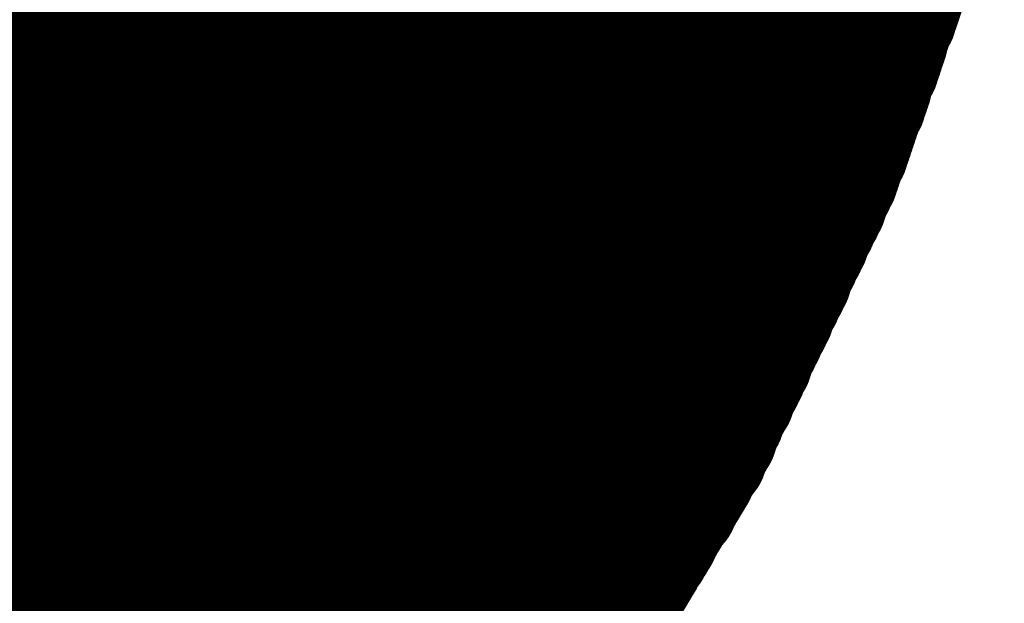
# Model space of a CAD drawing. Extents: x 0 to 65, y -0.2 to 30.2.
# Tile 204 of 237: x 36.988 to 37.159, y 15.727 to 15.829. Entities that reach past the tile are written whole.
import ezdxf

# ---------------------------------------------------------------- set-up
doc = ezdxf.new("R2010")
doc.units = 0
doc.layers.add('BOARD_GEOMETRY_SILKSCREEN_', color=1, linetype='CONTINUOUS')

msp = doc.modelspace()

# ---------------------------------------------------------------- linework, layer by layer
at = {"layer": 'BOARD_GEOMETRY_SILKSCREEN_', "const_width": 0.01905}
for points in [[(37.144452, 15.837916), (36.776914, 16.2052)], [(37.143944, 15.837154), (36.776914, 16.204184)], [(37.14369, 15.836392), (36.776914, 16.202914)], [(37.14369, 15.83563), (36.776914, 16.202152)], [(37.143182, 15.834868), (36.776914, 16.200882)], [(37.142928, 15.834106), (36.776914, 16.199866)], [(37.142674, 15.83309), (36.776914, 16.19885)], [(37.14242, 15.832328), (36.776914, 16.197834)], [(37.142166, 15.831566), (36.776914, 16.196818)], [(37.141912, 15.830804), (36.776914, 16.195548)], [(37.141404, 15.830042), (36.776914, 16.194532)], [(37.141404, 15.82928), (36.776914, 16.193516)], [(37.140896, 15.828518), (36.776914, 16.1925)], [(37.140642, 15.827756), (36.776914, 16.191484)], [(37.140388, 15.826994), (36.776914, 16.190468)], [(37.140134, 15.826232), (36.776914, 16.189198)], [(37.13988, 15.825216), (36.776914, 16.188182)], [(37.139626, 15.824454), (36.776914, 16.187166)], [(37.139118, 15.823692), (36.776914, 16.18615)], [(37.139118, 15.82293), (36.776914, 16.185134)], [(37.138864, 15.822168), (36.776914, 16.183864)], [(37.138356, 15.821406), (36.776914, 16.183102)], [(37.138356, 15.820644), (36.776914, 16.181832)], [(37.137848, 15.819882), (36.776914, 16.180816)], [(37.137594, 15.81912), (36.776914, 16.1798)], [(37.13734, 15.818358), (36.776914, 16.17853)], [(37.137086, 15.817342), (36.776914, 16.177768)], [(37.136832, 15.81658), (36.776914, 16.176498)], [(37.136578, 15.815818), (36.776914, 16.175482)], [(37.13607, 15.815056), (36.776914, 16.174466)], [(37.13607, 15.814294), (36.776914, 16.17345)], [(37.135562, 15.813532), (36.776914, 16.172434)], [(37.135308, 15.81277), (36.776914, 16.171164)], [(37.135054, 15.812008), (36.776914, 16.170148)], [(37.1348, 15.811246), (36.776914, 16.169132)], [(37.134546, 15.810484), (36.776914, 16.168116)], [(37.134292, 15.809722), (36.776914, 16.1671)], [(37.134038, 15.80896), (36.776914, 16.166084)], [(37.133784, 15.808198), (36.776914, 16.164814)], [(37.13353, 15.807436), (36.776914, 16.163798)], [(37.133022, 15.806674), (36.776914, 16.162782)], [(37.133022, 15.805912), (36.776914, 16.161766)], [(37.132514, 15.80515), (36.776914, 16.16075)], [(37.13226, 15.804388), (36.776914, 16.15948)], [(37.132006, 15.803626), (36.776914, 16.158718)], [(37.131752, 15.802864), (36.776914, 16.157448)], [(37.131498, 15.802102), (36.776914, 16.156432)], [(37.131244, 15.80134), (36.776914, 16.155416)], [(37.130736, 15.800578), (36.776914, 16.154146)], [(37.130482, 15.799816), (36.776914, 16.153384)], [(37.129974, 15.799054), (36.776914, 16.152114)], [(37.12972, 15.798292), (36.776914, 16.151098)], [(37.129466, 15.79753), (36.776914, 16.150082)], [(37.129212, 15.796768), (36.776914, 16.148812)], [(37.128704, 15.796006), (36.776914, 16.14805)], [(37.12845, 15.795244), (36.776914, 16.14678)], [(37.127942, 15.794736), (36.776914, 16.145764)], [(37.127688, 15.793974), (36.776914, 16.144748)], [(37.127434, 15.793212), (36.776914, 16.143732)], [(37.126926, 15.79245), (36.776914, 16.142716)], [(37.126672, 15.791942), (36.776914, 16.1417)], [(37.126418, 15.79118), (36.776914, 16.14043)], [(37.126164, 15.790418), (36.776914, 16.139414)], [(37.125656, 15.789656), (36.776914, 16.138398)], [(37.125402, 15.788894), (36.776914, 16.137382)], [(37.124894, 15.788386), (36.776914, 16.136366)], [(37.12464, 15.787624), (36.776914, 16.135096)], [(37.124386, 15.786862), (36.776914, 16.134334)], [(37.123878, 15.7861), (36.776914, 16.133064)], [(37.123624, 15.785338), (36.776914, 16.132048)], [(37.123116, 15.784576), (36.776914, 16.131032)], [(37.123116, 15.783814), (36.776914, 16.129762)], [(37.122608, 15.783052), (36.776914, 16.129)], [(37.122354, 15.78229), (36.776914, 16.12773)], [(37.121846, 15.781782), (36.776914, 16.126714)], [(37.121592, 15.78102), (36.776914, 16.125698)], [(37.121338, 15.780258), (36.776914, 16.124428)], [(37.12083, 15.779496), (36.776914, 16.123666)], [(37.120576, 15.778988), (36.776914, 16.122396)], [(37.120068, 15.778226), (36.776914, 16.12138)], [(37.120068, 15.777464), (36.776914, 16.120364)], [(37.11956, 15.776702), (36.776914, 16.119348)], [(37.119306, 15.77594), (36.776914, 16.118332)], [(37.118798, 15.775432), (36.776914, 16.117062)], [(37.118544, 15.77467), (36.776914, 16.116046)], [(37.11829, 15.773908), (36.776914, 16.11503)], [(37.117782, 15.773146), (36.776914, 16.114014)], [(37.117528, 15.772384), (36.776914, 16.112998)], [(37.11702, 15.771622), (36.776914, 16.111982)], [(37.116766, 15.77086), (36.776914, 16.110712)], [(37.116512, 15.770098), (36.776914, 16.109696)], [(37.116258, 15.769336), (36.776914, 16.10868)], [(37.11575, 15.768828), (36.776914, 16.107664)], [(37.115496, 15.768066), (36.776914, 16.106648)], [(37.115242, 15.767304), (36.776914, 16.105378)], [(37.114734, 15.766542), (36.776914, 16.104616)], [(37.11448, 15.76578), (36.776914, 16.103346)], [(37.113972, 15.765272), (36.776914, 16.10233)], [(37.113718, 15.76451), (36.776914, 16.101314)], [(37.113464, 15.763748), (36.776914, 16.100044)], [(37.11321, 15.762986), (36.776914, 16.099282)], [(37.112702, 15.762478), (36.776914, 16.098012)], [(37.112448, 15.761716), (36.776914, 16.096996)], [(37.11194, 15.760954), (36.776914, 16.09598)], [(37.111686, 15.760192), (36.776914, 16.094964)], [(37.111432, 15.75943), (36.776914, 16.093948)], [(37.110924, 15.758668), (36.776914, 16.092678)], [(37.11067, 15.757906), (36.776914, 16.091662)], [(37.110416, 15.757144), (36.776914, 16.090646)], [(37.110162, 15.756382), (36.776914, 16.08963)], [(37.109654, 15.755874), (36.776914, 16.088614)], [(37.1094, 15.755112), (36.776914, 16.087598)], [(37.108892, 15.75435), (36.776914, 16.086328)], [(37.108638, 15.753588), (36.776914, 16.085312)], [(37.108384, 15.752826), (36.776914, 16.084296)], [(37.107876, 15.752318), (36.776914, 16.08328)], [(37.107622, 15.75181), (36.776914, 16.082264)], [(37.107114, 15.751048), (36.776914, 16.080994)], [(37.106606, 15.750286), (36.776914, 16.080232)], [(37.106352, 15.749524), (36.776914, 16.078962)], [(37.105844, 15.749016), (36.776914, 16.077946)], [(37.10559, 15.748254), (36.776914, 16.07693)], [(37.105082, 15.747746), (36.776914, 16.07566)], [(37.104828, 15.746984), (36.776914, 16.074898)], [(37.10432, 15.746476), (36.776914, 16.073628)], [(37.104066, 15.745714), (36.776914, 16.072612)], [(37.103558, 15.744952), (36.776914, 16.071596)], [(37.103304, 15.74419), (36.776914, 16.070326)], [(37.102796, 15.743682), (36.776914, 16.069564)], [(37.102288, 15.74292), (36.776914, 16.068294)], [(37.10178, 15.742412), (36.776914, 16.067278)], [(37.101526, 15.74165), (36.776914, 16.066262)], [(37.101018, 15.741142), (36.776914, 16.065246)], [(37.100764, 15.74038), (36.776914, 16.06423)], [(37.100256, 15.739618), (36.776914, 16.06296)], [(37.100002, 15.738856), (36.776914, 16.061944)], [(37.099494, 15.738348), (36.776914, 16.060928)], [(37.09924, 15.737586), (36.776914, 16.059912)], [(37.098732, 15.737078), (36.776914, 16.058896)], [(37.098478, 15.736316), (36.776914, 16.05788)], [(37.09797, 15.735808), (36.776914, 16.05661)], [(37.097462, 15.735046), (36.776914, 16.055848)], [(37.097208, 15.734284), (36.776914, 16.054578)], [(37.0967, 15.733522), (36.776914, 16.053562)], [(37.096446, 15.733014), (36.776914, 16.052546)], [(37.095938, 15.732252), (36.776914, 16.051276)], [(37.095684, 15.731744), (36.776914, 16.050514)], [(37.095176, 15.731236), (36.776914, 16.049244)], [(37.094922, 15.730474), (36.776914, 16.048228)], [(37.094414, 15.729712), (36.776914, 16.047212)], [(37.09416, 15.72895), (36.776914, 16.045942)], [(37.093652, 15.728442), (36.776914, 16.04518)], [(37.093398, 15.72768), (36.776914, 16.04391)], [(37.092636, 15.727172), (36.776914, 16.042894)], [(37.092382, 15.72641), (36.776914, 16.041878)], [(37.091874, 15.725902), (36.776914, 16.040862)], [(37.09162, 15.72514), (36.776914, 16.039846)], [(37.091112, 15.724378), (36.776914, 16.038576)], [(37.090858, 15.723616), (36.776914, 16.03756)], [(37.09035, 15.723108), (36.776914, 16.036544)], [(37.090096, 15.722346), (36.776914, 16.035528)], [(37.089588, 15.721838), (36.776914, 16.034512)], [(37.089334, 15.721076), (36.776914, 16.033496)], [(37.088826, 15.720568), (36.776914, 16.032226)], [(37.088572, 15.719806), (36.776914, 16.03121)], [(37.088064, 15.719044), (36.776914, 16.030194)], [(37.087556, 15.718282), (36.776914, 16.029178)], [(37.087302, 15.717774), (36.776914, 16.028162)], [(37.086794, 15.717012), (36.776914, 16.026892)], [(37.08654, 15.716504), (36.776914, 16.02613)], [(37.086032, 15.715742), (36.776914, 16.02486)], [(37.085778, 15.715234), (36.776914, 16.023844)], [(37.08527, 15.714472), (36.776914, 16.022828)], [(37.085016, 15.71371), (36.776914, 16.021558)], [(37.084508, 15.712948), (36.776914, 16.020796)], [(37.084254, 15.71244), (36.776914, 16.019526)], [(37.083746, 15.711678), (36.776914, 16.01851)], [(37.083238, 15.71117), (36.776914, 16.017494)], [(37.08273, 15.710662), (36.776914, 16.016478)], [(37.082476, 15.7099), (36.776914, 16.015462)], [(37.081968, 15.709138), (36.776914, 16.014446)], [(37.081206, 15.707868), (36.77666, 16.012414)], [(37.081714, 15.708376), (36.776914, 16.013176)], [(37.080444, 15.706598), (36.776406, 16.010382)], [(37.080952, 15.707106), (36.77666, 16.011398)], [(37.08019, 15.705836), (36.776406, 16.009366)], [(37.079682, 15.705328), (36.776406, 16.008604)], [(37.079174, 15.704566), (36.776406, 16.007588)], [(37.078666, 15.704058), (36.776152, 16.006572)], [(37.078158, 15.70355), (36.776152, 16.005556)], [(37.077904, 15.702788), (36.775898, 16.004794)], [(37.077396, 15.70228), (36.775898, 16.003778)], [(37.076888, 15.701518), (36.775644, 16.002762)], [(37.076634, 15.70101), (36.775644, 16.001746)], [(37.075872, 15.700502), (36.775644, 16.000984)], [(37.07511, 15.699232), (36.77539, 15.998698)], [(37.075618, 15.69974), (36.775644, 15.999968)], [(37.074348, 15.697962), (36.775136, 15.99692)], [(37.074602, 15.69847), (36.77539, 15.997936)], [(37.073586, 15.697454), (36.775136, 15.995904)], [(37.073332, 15.696692), (36.774882, 15.994888)], [(37.072824, 15.696184), (36.774882, 15.994126)], [(37.072316, 15.695422), (36.774882, 15.99311)], [(37.072062, 15.694914), (36.774882, 15.992094)], [(37.071554, 15.694406), (36.774628, 15.991078)], [(37.071046, 15.693644), (36.774628, 15.990316)], [(37.070538, 15.693136), (36.774374, 15.9893)], [(37.07003, 15.692374), (36.774374, 15.988284)], [(37.069776, 15.691866), (36.77412, 15.987268)], [(37.069268, 15.691358), (36.77412, 15.986506)], [(37.06876, 15.690596), (36.77412, 15.98549)], [(37.067998, 15.689326), (36.773866, 15.983458)], [(37.068252, 15.690088), (36.77412, 15.98422)], [(37.066982, 15.68831), (36.773358, 15.981934)], [(37.06749, 15.688818), (36.773612, 15.982696)], [(37.065966, 15.68704), (36.77285, 15.980156)], [(37.066474, 15.687548), (36.773104, 15.981172)], [(37.064696, 15.685262), (36.772088, 15.97787)], [(37.065204, 15.68577), (36.772342, 15.978632)], [(37.065712, 15.686278), (36.772596, 15.979394)], [(37.064442, 15.6845), (36.771834, 15.976854)], [(37.062918, 15.682722), (36.771072, 15.974568)], [(37.063426, 15.68323), (36.771326, 15.97533)], [(37.06368, 15.683992), (36.77158, 15.976092)], [(37.062156, 15.681452), (36.770564, 15.97279)], [(37.06241, 15.682214), (36.770818, 15.973552)], [(37.061394, 15.680944), (36.77031, 15.972028)], [(37.06114, 15.680182), (36.77031, 15.971266)], [(37.060124, 15.679166), (36.769548, 15.969742)], [(37.060632, 15.679674), (36.769802, 15.970504)], [(37.059362, 15.677896), (36.76904, 15.967964)], [(37.05987, 15.678404), (36.769548, 15.96898)], [(37.058854, 15.677134), (36.768786, 15.967202)], [(37.058346, 15.676626), (36.768786, 15.96644)], [(37.057584, 15.675356), (36.768024, 15.964662)], [(37.057838, 15.676118), (36.768278, 15.965678)], [(37.056568, 15.674086), (36.76777, 15.963138)], [(37.057076, 15.674848), (36.768024, 15.9639)], [(37.05606, 15.673578), (36.767262, 15.962376)], [(37.055806, 15.67307), (36.767262, 15.96136)], [(37.05479, 15.6718), (36.7665, 15.959836)], [(37.054536, 15.671038), (36.7665, 15.959074)], [(37.055298, 15.672308), (36.767008, 15.960598)], [(37.05352, 15.670022), (36.765992, 15.95755)], [(37.053774, 15.67053), (36.766246, 15.958312)], [(37.052504, 15.668752), (36.765484, 15.955772)], [(37.053012, 15.66926), (36.765738, 15.956788)], [(37.051488, 15.667482), (36.764976, 15.954248)], [(37.05225, 15.66799), (36.76523, 15.95501)], [(37.050218, 15.665704), (36.76396, 15.952216)], [(37.050726, 15.666212), (36.764214, 15.952724)], [(37.051234, 15.666974), (36.764722, 15.953486)], [(37.049202, 15.664434), (36.763198, 15.950692)], [(37.049964, 15.664942), (36.763452, 15.951454)], [(37.04844, 15.663164), (36.762436, 15.949168)], [(37.048948, 15.663926), (36.76269, 15.94993)], [(37.046916, 15.661386), (36.761166, 15.947136)], [(37.047678, 15.661894), (36.761674, 15.947898)], [(37.047932, 15.662656), (36.761928, 15.94866)], [(37.046154, 15.66037), (36.760404, 15.945866)], [(37.046408, 15.660878), (36.760912, 15.946628)], [(37.04463, 15.658846), (36.759388, 15.943834)], [(37.044884, 15.659354), (36.759642, 15.944596)], [(37.045392, 15.659862), (36.76015, 15.945104)], [(37.043614, 15.657576), (36.75888, 15.94231)], [(37.043868, 15.658084), (36.759134, 15.943072)], [(37.04209, 15.655798), (36.75761, 15.940278)], [(37.042344, 15.65656), (36.758118, 15.94104)], [(37.043106, 15.657068), (36.758372, 15.941548)], [(37.041582, 15.65529), (36.757356, 15.939516)], [(37.149786, 15.853156), (37.131498, 15.802102)], [(37.131498, 15.802102), (37.108384, 15.75308)], [(37.108384, 15.75308), (37.080444, 15.706344)]]:
    msp.add_lwpolyline(points, dxfattribs=at)
at = {"layer": 'BOARD_GEOMETRY_SILKSCREEN_', "const_width": 0.009652}
for points in [[(37.137594, 15.832328, -1), (37.147246, 15.832328)], [(37.137848, 15.83309, -1), (37.1475, 15.83309)], [(37.14877, 15.837154, -1), (37.139118, 15.837154)], [(37.149278, 15.837916, -1), (37.139626, 15.837916)], [(37.137086, 15.830804, -1), (37.146738, 15.830804)], [(37.13734, 15.831566, -1), (37.146992, 15.831566)], [(37.148516, 15.836392, -1), (37.138864, 15.836392)], [(37.148516, 15.83563, -1), (37.138864, 15.83563)], [(37.136578, 15.830042, -1), (37.14623, 15.830042)], [(37.136578, 15.82928, -1), (37.14623, 15.82928)], [(37.147754, 15.834106, -1), (37.138102, 15.834106)], [(37.148008, 15.834868, -1), (37.138356, 15.834868)], [(37.135562, 15.826994, -1), (37.145214, 15.826994)], [(37.135816, 15.827756, -1), (37.145468, 15.827756)], [(37.13607, 15.828518, -1), (37.145722, 15.828518)], [(37.147246, 15.832328, -1), (37.137594, 15.832328)], [(37.1475, 15.83309, -1), (37.137848, 15.83309)], [(37.135308, 15.826232, -1), (37.14496, 15.826232)], [(37.146738, 15.830804, -1), (37.137086, 15.830804)], [(37.146992, 15.831566, -1), (37.13734, 15.831566)], [(37.134292, 15.823692, -1), (37.143944, 15.823692)], [(37.1348, 15.824454, -1), (37.144452, 15.824454)], [(37.135054, 15.825216, -1), (37.144706, 15.825216)], [(37.145722, 15.828518, -1), (37.13607, 15.828518)], [(37.14623, 15.830042, -1), (37.136578, 15.830042)], [(37.14623, 15.82928, -1), (37.136578, 15.82928)], [(37.134038, 15.822168, -1), (37.14369, 15.822168)], [(37.134292, 15.82293, -1), (37.143944, 15.82293)], [(37.145214, 15.826994, -1), (37.135562, 15.826994)], [(37.145468, 15.827756, -1), (37.135816, 15.827756)], [(37.13353, 15.821406, -1), (37.143182, 15.821406)], [(37.13353, 15.820644, -1), (37.143182, 15.820644)], [(37.144706, 15.825216, -1), (37.135054, 15.825216)], [(37.14496, 15.826232, -1), (37.135308, 15.826232)], [(37.132768, 15.81912, -1), (37.14242, 15.81912)], [(37.133022, 15.819882, -1), (37.142674, 15.819882)], [(37.143944, 15.823692, -1), (37.134292, 15.823692)], [(37.144452, 15.824454, -1), (37.1348, 15.824454)], [(37.13226, 15.817342, -1), (37.141912, 15.817342)], [(37.132514, 15.818358, -1), (37.142166, 15.818358)], [(37.14369, 15.822168, -1), (37.134038, 15.822168)], [(37.143944, 15.82293, -1), (37.134292, 15.82293)], [(37.131244, 15.815056, -1), (37.140896, 15.815056)], [(37.131752, 15.815818, -1), (37.141404, 15.815818)], [(37.132006, 15.81658, -1), (37.141658, 15.81658)], [(37.142674, 15.819882, -1), (37.133022, 15.819882)], [(37.143182, 15.821406, -1), (37.13353, 15.821406)], [(37.143182, 15.820644, -1), (37.13353, 15.820644)], [(37.130736, 15.813532, -1), (37.140388, 15.813532)], [(37.131244, 15.814294, -1), (37.140896, 15.814294)], [(37.142166, 15.818358, -1), (37.132514, 15.818358)], [(37.14242, 15.81912, -1), (37.132768, 15.81912)], [(37.130228, 15.812008, -1), (37.13988, 15.812008)], [(37.130482, 15.81277, -1), (37.140134, 15.81277)], [(37.141658, 15.81658, -1), (37.132006, 15.81658)], [(37.141912, 15.817342, -1), (37.13226, 15.817342)], [(37.12972, 15.810484, -1), (37.139372, 15.810484)], [(37.129974, 15.811246, -1), (37.139626, 15.811246)], [(37.140896, 15.815056, -1), (37.131244, 15.815056)], [(37.141404, 15.815818, -1), (37.131752, 15.815818)], [(37.128958, 15.808198, -1), (37.13861, 15.808198)], [(37.129212, 15.80896, -1), (37.138864, 15.80896)], [(37.129466, 15.809722, -1), (37.139118, 15.809722)], [(37.140388, 15.813532, -1), (37.130736, 15.813532)], [(37.140896, 15.814294, -1), (37.131244, 15.814294)], [(37.128196, 15.806674, -1), (37.137848, 15.806674)], [(37.128704, 15.807436, -1), (37.138356, 15.807436)], [(37.139626, 15.811246, -1), (37.129974, 15.811246)], [(37.13988, 15.812008, -1), (37.130228, 15.812008)], [(37.140134, 15.81277, -1), (37.130482, 15.81277)], [(37.127688, 15.80515, -1), (37.13734, 15.80515)], [(37.128196, 15.805912, -1), (37.137848, 15.805912)], [(37.139118, 15.809722, -1), (37.129466, 15.809722)], [(37.139372, 15.810484, -1), (37.12972, 15.810484)], [(37.12718, 15.803626, -1), (37.136832, 15.803626)], [(37.127434, 15.804388, -1), (37.137086, 15.804388)], [(37.13861, 15.808198, -1), (37.128958, 15.808198)], [(37.138864, 15.80896, -1), (37.129212, 15.80896)], [(37.126418, 15.80134, -1), (37.13607, 15.80134)], [(37.126672, 15.802102, -1), (37.136324, 15.802102)], [(37.126672, 15.802102, -1), (37.136324, 15.802102)], [(37.126672, 15.802102, -1), (37.136324, 15.802102)], [(37.126926, 15.802864, -1), (37.136578, 15.802864)], [(37.137848, 15.806674, -1), (37.128196, 15.806674)], [(37.138356, 15.807436, -1), (37.128704, 15.807436)], [(37.125656, 15.799816, -1), (37.135308, 15.799816)], [(37.12591, 15.800578, -1), (37.135562, 15.800578)], [(37.137086, 15.804388, -1), (37.127434, 15.804388)], [(37.13734, 15.80515, -1), (37.127688, 15.80515)], [(37.137848, 15.805912, -1), (37.128196, 15.805912)], [(37.124894, 15.798292, -1), (37.134546, 15.798292)], [(37.125148, 15.799054, -1), (37.1348, 15.799054)], [(37.136578, 15.802864, -1), (37.126926, 15.802864)], [(37.136832, 15.803626, -1), (37.12718, 15.803626)], [(37.124386, 15.796768, -1), (37.134038, 15.796768)], [(37.12464, 15.79753, -1), (37.134292, 15.79753)], [(37.13607, 15.80134, -1), (37.126418, 15.80134)], [(37.136324, 15.802102, -1), (37.126672, 15.802102)], [(37.136324, 15.802102, -1), (37.126672, 15.802102)], [(37.136324, 15.802102, -1), (37.126672, 15.802102)], [(37.123116, 15.794736, -1), (37.132768, 15.794736)], [(37.123624, 15.795244, -1), (37.133276, 15.795244)], [(37.123878, 15.796006, -1), (37.13353, 15.796006)], [(37.135308, 15.799816, -1), (37.125656, 15.799816)], [(37.135562, 15.800578, -1), (37.12591, 15.800578)], [(37.122608, 15.793212, -1), (37.13226, 15.793212)], [(37.122862, 15.793974, -1), (37.132514, 15.793974)], [(37.134292, 15.79753, -1), (37.12464, 15.79753)], [(37.134546, 15.798292, -1), (37.124894, 15.798292)], [(37.1348, 15.799054, -1), (37.125148, 15.799054)], [(37.121592, 15.79118, -1), (37.131244, 15.79118)], [(37.121846, 15.791942, -1), (37.131498, 15.791942)], [(37.1221, 15.79245, -1), (37.131752, 15.79245)], [(37.13353, 15.796006, -1), (37.123878, 15.796006)], [(37.134038, 15.796768, -1), (37.124386, 15.796768)], [(37.12083, 15.789656, -1), (37.130482, 15.789656)], [(37.121338, 15.790418, -1), (37.13099, 15.790418)], [(37.132768, 15.794736, -1), (37.123116, 15.794736)], [(37.133276, 15.795244, -1), (37.123624, 15.795244)], [(37.119814, 15.787624, -1), (37.129466, 15.787624)], [(37.120068, 15.788386, -1), (37.12972, 15.788386)], [(37.120576, 15.788894, -1), (37.130228, 15.788894)], [(37.131752, 15.79245, -1), (37.1221, 15.79245)], [(37.13226, 15.793212, -1), (37.122608, 15.793212)], [(37.132514, 15.793974, -1), (37.122862, 15.793974)], [(37.119052, 15.7861, -1), (37.128704, 15.7861)], [(37.11956, 15.786862, -1), (37.129212, 15.786862)], [(37.131244, 15.79118, -1), (37.121592, 15.79118)], [(37.131498, 15.791942, -1), (37.121846, 15.791942)], [(37.11829, 15.784576, -1), (37.127942, 15.784576)], [(37.118798, 15.785338, -1), (37.12845, 15.785338)], [(37.130482, 15.789656, -1), (37.12083, 15.789656)], [(37.13099, 15.790418, -1), (37.121338, 15.790418)], [(37.117782, 15.783052, -1), (37.127434, 15.783052)], [(37.11829, 15.783814, -1), (37.127942, 15.783814)], [(37.129466, 15.787624, -1), (37.119814, 15.787624)], [(37.12972, 15.788386, -1), (37.120068, 15.788386)], [(37.130228, 15.788894, -1), (37.120576, 15.788894)], [(37.116766, 15.78102, -1), (37.126418, 15.78102)], [(37.11702, 15.781782, -1), (37.126672, 15.781782)], [(37.117528, 15.78229, -1), (37.12718, 15.78229)], [(37.128704, 15.7861, -1), (37.119052, 15.7861)], [(37.129212, 15.786862, -1), (37.11956, 15.786862)], [(37.116004, 15.779496, -1), (37.125656, 15.779496)], [(37.116512, 15.780258, -1), (37.126164, 15.780258)], [(37.127942, 15.784576, -1), (37.11829, 15.784576)], [(37.12845, 15.785338, -1), (37.118798, 15.785338)], [(37.115242, 15.778226, -1), (37.124894, 15.778226)], [(37.115242, 15.777464, -1), (37.124894, 15.777464)], [(37.11575, 15.778988, -1), (37.125402, 15.778988)], [(37.12718, 15.78229, -1), (37.117528, 15.78229)], [(37.127434, 15.783052, -1), (37.117782, 15.783052)], [(37.127942, 15.783814, -1), (37.11829, 15.783814)], [(37.11448, 15.77594, -1), (37.124132, 15.77594)], [(37.114734, 15.776702, -1), (37.124386, 15.776702)], [(37.126418, 15.78102, -1), (37.116766, 15.78102)], [(37.126672, 15.781782, -1), (37.11702, 15.781782)], [(37.113464, 15.773908, -1), (37.123116, 15.773908)], [(37.113718, 15.77467, -1), (37.12337, 15.77467)], [(37.113972, 15.775432, -1), (37.123624, 15.775432)], [(37.125402, 15.778988, -1), (37.11575, 15.778988)], [(37.125656, 15.779496, -1), (37.116004, 15.779496)], [(37.126164, 15.780258, -1), (37.116512, 15.780258)], [(37.112702, 15.772384, -1), (37.122354, 15.772384)], [(37.112956, 15.773146, -1), (37.122608, 15.773146)], [(37.124894, 15.778226, -1), (37.115242, 15.778226)], [(37.124894, 15.777464, -1), (37.115242, 15.777464)], [(37.11194, 15.77086, -1), (37.121592, 15.77086)], [(37.112194, 15.771622, -1), (37.121846, 15.771622)], [(37.123624, 15.775432, -1), (37.113972, 15.775432)], [(37.124132, 15.77594, -1), (37.11448, 15.77594)], [(37.124386, 15.776702, -1), (37.114734, 15.776702)], [(37.110924, 15.768828, -1), (37.120576, 15.768828)], [(37.111432, 15.769336, -1), (37.121084, 15.769336)], [(37.111686, 15.770098, -1), (37.121338, 15.770098)], [(37.123116, 15.773908, -1), (37.113464, 15.773908)], [(37.12337, 15.77467, -1), (37.113718, 15.77467)], [(37.110416, 15.767304, -1), (37.120068, 15.767304)], [(37.11067, 15.768066, -1), (37.120322, 15.768066)], [(37.122354, 15.772384, -1), (37.112702, 15.772384)], [(37.122608, 15.773146, -1), (37.112956, 15.773146)], [(37.109654, 15.76578, -1), (37.119306, 15.76578)], [(37.109908, 15.766542, -1), (37.11956, 15.766542)], [(37.121592, 15.77086, -1), (37.11194, 15.77086)], [(37.121846, 15.771622, -1), (37.112194, 15.771622)], [(37.108638, 15.763748, -1), (37.11829, 15.763748)], [(37.108892, 15.76451, -1), (37.118544, 15.76451)], [(37.109146, 15.765272, -1), (37.118798, 15.765272)], [(37.120576, 15.768828, -1), (37.110924, 15.768828)], [(37.121084, 15.769336, -1), (37.111432, 15.769336)], [(37.121338, 15.770098, -1), (37.111686, 15.770098)], [(37.107876, 15.762478, -1), (37.117528, 15.762478)], [(37.108384, 15.762986, -1), (37.118036, 15.762986)], [(37.120068, 15.767304, -1), (37.110416, 15.767304)], [(37.120322, 15.768066, -1), (37.11067, 15.768066)], [(37.10686, 15.760192, -1), (37.116512, 15.760192)], [(37.107114, 15.760954, -1), (37.116766, 15.760954)], [(37.107622, 15.761716, -1), (37.117274, 15.761716)], [(37.118798, 15.765272, -1), (37.109146, 15.765272)], [(37.119306, 15.76578, -1), (37.109654, 15.76578)], [(37.11956, 15.766542, -1), (37.109908, 15.766542)], [(37.106098, 15.758668, -1), (37.11575, 15.758668)], [(37.106606, 15.75943, -1), (37.116258, 15.75943)], [(37.11829, 15.763748, -1), (37.108638, 15.763748)], [(37.118544, 15.76451, -1), (37.108892, 15.76451)], [(37.10559, 15.757144, -1), (37.115242, 15.757144)], [(37.105844, 15.757906, -1), (37.115496, 15.757906)], [(37.117274, 15.761716, -1), (37.107622, 15.761716)], [(37.117528, 15.762478, -1), (37.107876, 15.762478)], [(37.118036, 15.762986, -1), (37.108384, 15.762986)], [(37.104574, 15.755112, -1), (37.114226, 15.755112)], [(37.104828, 15.755874, -1), (37.11448, 15.755874)], [(37.105336, 15.756382, -1), (37.114988, 15.756382)], [(37.116512, 15.760192, -1), (37.10686, 15.760192)], [(37.116766, 15.760954, -1), (37.107114, 15.760954)], [(37.103812, 15.753588, -1), (37.113464, 15.753588)], [(37.104066, 15.75435, -1), (37.113718, 15.75435)], [(37.11575, 15.758668, -1), (37.106098, 15.758668)], [(37.116258, 15.75943, -1), (37.106606, 15.75943)], [(37.102796, 15.75181, -1), (37.112448, 15.75181)], [(37.10305, 15.752318, -1), (37.112702, 15.752318)], [(37.103558, 15.75308, -1), (37.11321, 15.75308)], [(37.103558, 15.75308, -1), (37.11321, 15.75308)], [(37.103558, 15.752826, -1), (37.11321, 15.752826)], [(37.115242, 15.757144, -1), (37.10559, 15.757144)], [(37.115496, 15.757906, -1), (37.105844, 15.757906)], [(37.10178, 15.750286, -1), (37.111432, 15.750286)], [(37.102288, 15.751048, -1), (37.11194, 15.751048)], [(37.114226, 15.755112, -1), (37.104574, 15.755112)], [(37.11448, 15.755874, -1), (37.104828, 15.755874)], [(37.114988, 15.756382, -1), (37.105336, 15.756382)], [(37.100764, 15.748254, -1), (37.110416, 15.748254)], [(37.101018, 15.749016, -1), (37.11067, 15.749016)], [(37.101526, 15.749524, -1), (37.111178, 15.749524)], [(37.11321, 15.75308, -1), (37.103558, 15.75308)], [(37.11321, 15.75308, -1), (37.103558, 15.75308)], [(37.113464, 15.753588, -1), (37.103812, 15.753588)], [(37.113718, 15.75435, -1), (37.104066, 15.75435)], [(37.099494, 15.746476, -1), (37.109146, 15.746476)], [(37.100002, 15.746984, -1), (37.109654, 15.746984)], [(37.100256, 15.747746, -1), (37.109908, 15.747746)], [(37.112448, 15.75181, -1), (37.102796, 15.75181)], [(37.112702, 15.752318, -1), (37.10305, 15.752318)], [(37.11321, 15.752826, -1), (37.103558, 15.752826)], [(37.098732, 15.744952, -1), (37.108384, 15.744952)], [(37.09924, 15.745714, -1), (37.108892, 15.745714)], [(37.111432, 15.750286, -1), (37.10178, 15.750286)], [(37.11194, 15.751048, -1), (37.102288, 15.751048)], [(37.09797, 15.743682, -1), (37.107622, 15.743682)], [(37.098478, 15.74419, -1), (37.10813, 15.74419)], [(37.110416, 15.748254, -1), (37.100764, 15.748254)], [(37.11067, 15.749016, -1), (37.101018, 15.749016)], [(37.111178, 15.749524, -1), (37.101526, 15.749524)], [(37.0967, 15.74165, -1), (37.106352, 15.74165)], [(37.096954, 15.742412, -1), (37.106606, 15.742412)], [(37.097462, 15.74292, -1), (37.107114, 15.74292)], [(37.109146, 15.746476, -1), (37.099494, 15.746476)], [(37.109654, 15.746984, -1), (37.100002, 15.746984)], [(37.109908, 15.747746, -1), (37.100256, 15.747746)], [(37.09543, 15.739618, -1), (37.105082, 15.739618)], [(37.095938, 15.74038, -1), (37.10559, 15.74038)], [(37.096192, 15.741142, -1), (37.105844, 15.741142)], [(37.108384, 15.744952, -1), (37.098732, 15.744952)], [(37.108892, 15.745714, -1), (37.09924, 15.745714)], [(37.094668, 15.738348, -1), (37.10432, 15.738348)], [(37.095176, 15.738856, -1), (37.104828, 15.738856)], [(37.107114, 15.74292, -1), (37.097462, 15.74292)], [(37.107622, 15.743682, -1), (37.09797, 15.743682)], [(37.10813, 15.74419, -1), (37.098478, 15.74419)], [(37.093652, 15.736316, -1), (37.103304, 15.736316)], [(37.093906, 15.737078, -1), (37.103558, 15.737078)], [(37.094414, 15.737586, -1), (37.104066, 15.737586)], [(37.105844, 15.741142, -1), (37.096192, 15.741142)], [(37.106352, 15.74165, -1), (37.0967, 15.74165)], [(37.106606, 15.742412, -1), (37.096954, 15.742412)], [(37.092636, 15.735046, -1), (37.102288, 15.735046)], [(37.093144, 15.735808, -1), (37.102796, 15.735808)], [(37.105082, 15.739618, -1), (37.09543, 15.739618)], [(37.10559, 15.74038, -1), (37.095938, 15.74038)], [(37.09162, 15.733014, -1), (37.101272, 15.733014)], [(37.091874, 15.733522, -1), (37.101526, 15.733522)], [(37.092382, 15.734284, -1), (37.102034, 15.734284)], [(37.104066, 15.737586, -1), (37.094414, 15.737586)], [(37.10432, 15.738348, -1), (37.094668, 15.738348)], [(37.104828, 15.738856, -1), (37.095176, 15.738856)], [(37.09035, 15.731236, -1), (37.100002, 15.731236)], [(37.090858, 15.731744, -1), (37.10051, 15.731744)], [(37.091112, 15.732252, -1), (37.100764, 15.732252)], [(37.103304, 15.736316, -1), (37.093652, 15.736316)], [(37.103558, 15.737078, -1), (37.093906, 15.737078)], [(37.089588, 15.729712, -1), (37.09924, 15.729712)], [(37.090096, 15.730474, -1), (37.099748, 15.730474)], [(37.102034, 15.734284, -1), (37.092382, 15.734284)], [(37.102288, 15.735046, -1), (37.092636, 15.735046)], [(37.102796, 15.735808, -1), (37.093144, 15.735808)], [(37.088572, 15.72768, -1), (37.098224, 15.72768)], [(37.088826, 15.728442, -1), (37.098478, 15.728442)], [(37.089334, 15.72895, -1), (37.098986, 15.72895)], [(37.101272, 15.733014, -1), (37.09162, 15.733014)], [(37.101526, 15.733522, -1), (37.091874, 15.733522)], [(37.087556, 15.72641, -1), (37.097208, 15.72641)], [(37.08781, 15.727172, -1), (37.097462, 15.727172)], [(37.100002, 15.731236, -1), (37.09035, 15.731236)], [(37.10051, 15.731744, -1), (37.090858, 15.731744)], [(37.100764, 15.732252, -1), (37.091112, 15.732252)], [(37.086286, 15.724378, -1), (37.095938, 15.724378)], [(37.086794, 15.72514, -1), (37.096446, 15.72514)], [(37.087048, 15.725902, -1), (37.0967, 15.725902)], [(37.09924, 15.729712, -1), (37.089588, 15.729712)], [(37.099748, 15.730474, -1), (37.090096, 15.730474)], [(37.085524, 15.723108, -1), (37.095176, 15.723108)], [(37.086032, 15.723616, -1), (37.095684, 15.723616)], [(37.098224, 15.72768, -1), (37.088572, 15.72768)], [(37.098478, 15.728442, -1), (37.088826, 15.728442)], [(37.098986, 15.72895, -1), (37.089334, 15.72895)], [(37.084508, 15.721076, -1), (37.09416, 15.721076)], [(37.084762, 15.721838, -1), (37.094414, 15.721838)], [(37.08527, 15.722346, -1), (37.094922, 15.722346)], [(37.0967, 15.725902, -1), (37.087048, 15.725902)], [(37.097208, 15.72641, -1), (37.087556, 15.72641)], [(37.097462, 15.727172, -1), (37.08781, 15.727172)], [(37.083746, 15.719806, -1), (37.093398, 15.719806)], [(37.084, 15.720568, -1), (37.093652, 15.720568)], [(37.095938, 15.724378, -1), (37.086286, 15.724378)], [(37.096446, 15.72514, -1), (37.086794, 15.72514)], [(37.082476, 15.717774, -1), (37.092128, 15.717774)], [(37.08273, 15.718282, -1), (37.092382, 15.718282)], [(37.083238, 15.719044, -1), (37.09289, 15.719044)], [(37.095176, 15.723108, -1), (37.085524, 15.723108)], [(37.095684, 15.723616, -1), (37.086032, 15.723616)]]:
    msp.add_lwpolyline(points, format="xyb", dxfattribs=at)

doc.saveas('drawing.dxf')
